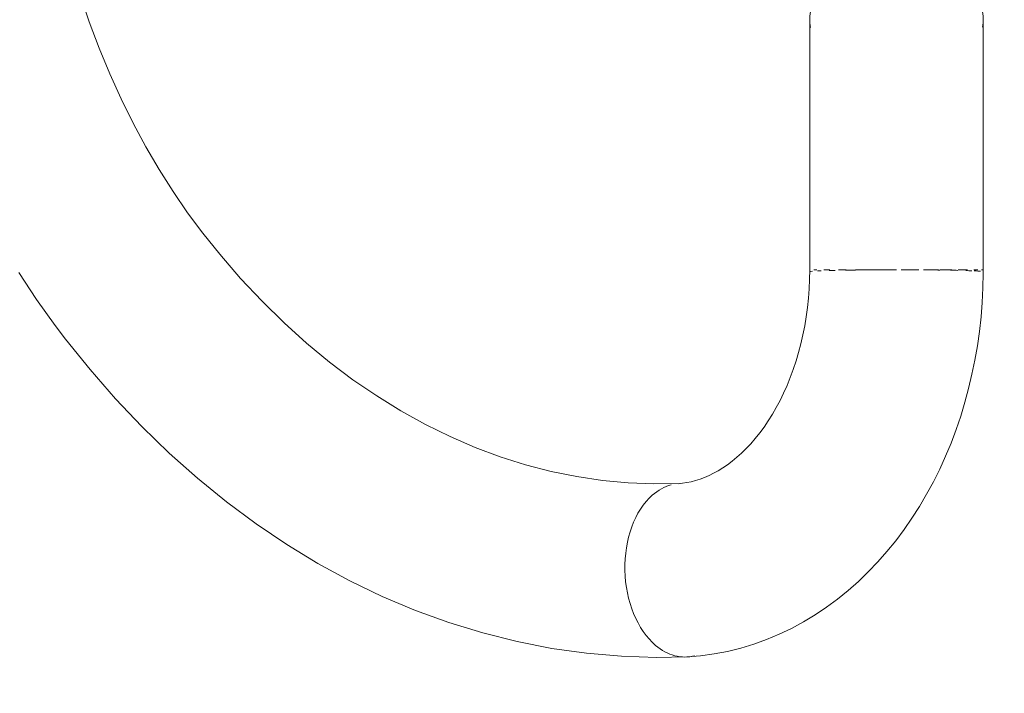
# Model space of a CAD drawing. Header units: metres. Extents: x -10.1 to 50.7, y -18 to 8.5.
# Tile 68 of 109: x 22.1092 to 22.2226, y 0.0456 to 0.1233. Entities that reach past the tile are written whole.
import ezdxf

# ---------------------------------------------------------------- set-up
doc = ezdxf.new("R2010")
doc.units = ezdxf.units.M
doc.layers.add('A-WALL-PATT', color=111, linetype='Continuous', lineweight=35)
doc.layers.add('P-SANR-FIXT', color=6, linetype='Continuous', lineweight=18)

# ---------------------------------------------------------------- blocks, each defined once
blk = doc.blocks.new('ADA Shower Head with adjustable bar 2 - ADA Shower Head with adjustable bar 2-V18-Vista F')
at = {"layer": 'P-SANR-FIXT'}
for p, q in [((13.47591623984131, 0.09441482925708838), (13.47623714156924, 0.09441482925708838)), ((13.47704009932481, 0.09441482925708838), (13.47772896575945, 0.09441482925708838)), ((13.47873549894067, 0.09441482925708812), (13.47962659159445, 0.09441482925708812)), ((13.48071896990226, 0.09441482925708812), (13.48189206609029, 0.09441482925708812)), ((13.48282123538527, 0.09441482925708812), (13.48438943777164, 0.09441482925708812)), ((13.48595016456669, 0.09441482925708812), (13.48712515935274, 0.09441482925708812)), ((13.48851697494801, 0.09441482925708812), (13.49026533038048, 0.09441482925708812)), ((13.49045070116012, 0.09441482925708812), (13.49181412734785, 0.09441482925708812)), ((13.49252586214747, 0.09441482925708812), (13.49361090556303, 0.09441482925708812)), ((13.49433687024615, 0.09441482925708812), (13.49480013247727, 0.09441482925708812)), ((13.4952082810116, 0.09441482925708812), (13.49542680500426, 0.09441482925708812))]:
    blk.add_line(p, q, dxfattribs=at)
at = {"layer": 'P-SANR-FIXT', "flags": 128}
for points in [[(13.38431632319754, 0.09410593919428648), (13.38636286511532, 0.0909961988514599), (13.38850746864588, 0.08798886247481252), (13.38969922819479, 0.08641733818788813)], [(13.40550890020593, 0.09866700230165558), (13.40377027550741, 0.1010025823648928), (13.40209506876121, 0.1034405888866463), (13.40048702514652, 0.1059772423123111), (13.39894974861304, 0.1086084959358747), (13.39748668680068, 0.1113300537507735), (13.39610111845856, 0.1141373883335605), (13.39479614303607, 0.1170257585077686), (13.39357467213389, 0.1199902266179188), (13.39243942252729, 0.1230256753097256), (13.39139291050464, 0.1261268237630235)], [(13.47542680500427, 0.1232632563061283), (13.47542680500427, 0.1219304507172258), (13.47542680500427, 0.1205516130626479), (13.47542680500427, 0.1191289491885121), (13.47542680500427, 0.1176647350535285), (13.47542680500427, 0.1161613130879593), (13.47542680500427, 0.1146210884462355), (13.47542680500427, 0.1130465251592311), (13.47542680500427, 0.1114401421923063), (13.47542680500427, 0.1098045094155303), (13.47542680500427, 0.108142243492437), (13.47542680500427, 0.1064560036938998), (13.47542680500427, 0.1047484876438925), (13.47542680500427, 0.1030224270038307), (13.47542680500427, 0.101280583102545), (13.47542680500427, 0.09952574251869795), (13.47542680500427, 0.09776071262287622), (13.47542680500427, 0.0959883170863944), (13.47542680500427, 0.094211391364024), (13.47542680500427, 0.09419568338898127)], [(13.49542680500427, 0.09419568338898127), (13.49542680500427, 0.09597263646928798), (13.49542680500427, 0.09774508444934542), (13.49542680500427, 0.0995101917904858), (13.49542680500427, 0.1012651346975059), (13.49542680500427, 0.1030071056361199), (13.49542680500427, 0.1047333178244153), (13.49542680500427, 0.1064410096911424), (13.49542680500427, 0.1081274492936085), (13.49542680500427, 0.1097899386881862), (13.49542680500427, 0.1114258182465), (13.49542680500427, 0.1130324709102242), (13.49542680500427, 0.1146073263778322), (13.49542680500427, 0.1161478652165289), (13.49542680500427, 0.1176516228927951), (13.49542680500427, 0.119116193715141), (13.49542680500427, 0.1205392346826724), (13.49542680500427, 0.1219184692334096), (13.49542680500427, 0.1232516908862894), (13.49542680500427, 0.123263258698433)], [(13.4604348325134, 0.0697714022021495), (13.45746829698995, 0.06973404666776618), (13.45450246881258, 0.06985638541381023), (13.45154002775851, 0.07013847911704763), (13.4485837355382, 0.07058045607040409), (13.44563649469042, 0.07118248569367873), (13.44270139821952, 0.07194473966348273), (13.43978176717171, 0.07286734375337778), (13.43688117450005, 0.07395032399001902), (13.43400345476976, 0.07519355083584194), (13.43115270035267, 0.07659668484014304), (13.42833324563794, 0.07815912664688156), (13.42554964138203, 0.07987997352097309), (13.42280662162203, 0.08175798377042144), (13.42010906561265, 0.08379154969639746), (13.41746195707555, 0.08597867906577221), (13.41487034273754, 0.08831698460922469), (13.41233929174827, 0.09080368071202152), (13.40987385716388, 0.09343558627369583), (13.40747904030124, 0.09620913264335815), (13.40550890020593, 0.09866700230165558)], [(13.47542680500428, 0.09441482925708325), (13.47541061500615, 0.09332563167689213), (13.47536209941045, 0.09223881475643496), (13.47528142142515, 0.09115675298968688), (13.47516885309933, 0.09008180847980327), (13.47502477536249, 0.08901632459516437), (13.47484967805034, 0.08796261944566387), (13.47464415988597, 0.08692297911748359), (13.47440892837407, 0.08589965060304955), (13.47414479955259, 0.08489483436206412), (13.47385269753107, 0.08391067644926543), (13.47353365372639, 0.0829492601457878), (13.47318880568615, 0.08201259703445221), (13.47281939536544, 0.08110261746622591), (13.47242676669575, 0.08022116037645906), (13.47201236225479, 0.07936996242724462), (13.47157771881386, 0.07855064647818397), (13.47112446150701, 0.07776470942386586), (13.47065429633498, 0.07701350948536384), (13.47016900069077, 0.0762982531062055), (13.46967041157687, 0.0756199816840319), (13.46916041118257, 0.07497955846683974), (13.46864090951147, 0.07437765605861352), (13.46811382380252, 0.07381474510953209), (13.4675810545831, 0.07329108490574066), (13.46704445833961, 0.07280671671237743), (13.46650581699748, 0.07236146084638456), (13.46596680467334, 0.07195491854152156), (13.46542895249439, 0.07158647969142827), (13.46489361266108, 0.07125533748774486), (13.46436192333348, 0.07096051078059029), (13.46383477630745, 0.07070087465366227), (13.46331278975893, 0.07047519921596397), (13.4627962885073, 0.07028219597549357), (13.46228529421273, 0.0701205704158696), (13.46177952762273, 0.06998907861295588), (13.46127842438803, 0.06988658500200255), (13.46078116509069, 0.06981211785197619), (13.46029968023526, 0.06976581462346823)], [(13.46129919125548, 0.04978957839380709), (13.46286241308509, 0.04991970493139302), (13.46441634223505, 0.05013326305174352), (13.46595662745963, 0.05042909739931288), (13.46747913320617, 0.05080565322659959), (13.46897999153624, 0.05126102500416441), (13.47045564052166, 0.05179301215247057), (13.47190284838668, 0.05239917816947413), (13.47331872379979, 0.0530769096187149), (13.47470071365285, 0.05382347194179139), (13.47604659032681, 0.05463605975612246), (13.4773544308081, 0.05551184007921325), (13.47862259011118, 0.05644798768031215), (13.47984967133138, 0.05744171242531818), (13.48103449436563, 0.05849027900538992), (13.48217606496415, 0.05959101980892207), (13.48327354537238, 0.06074134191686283), (13.48432622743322, 0.06193872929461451), (13.48533350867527, 0.06318074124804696), (13.48629487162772, 0.06446500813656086), (13.48720986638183, 0.06578922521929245), (13.48807809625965, 0.06715114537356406), (13.48889920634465, 0.06854857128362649), (13.48967287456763, 0.06997934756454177), (13.49039880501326, 0.07144135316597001), (13.49107672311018, 0.07293249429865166), (13.49170637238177, 0.07445069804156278), (13.49228751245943, 0.07599390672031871), (13.49281991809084, 0.07756007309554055), (13.49330337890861, 0.07914715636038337), (13.493737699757, 0.08075311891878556), (13.4941227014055, 0.08237592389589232), (13.49445822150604, 0.0840135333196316), (13.49474411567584, 0.08566390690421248), (13.49498025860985, 0.08732500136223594), (13.49516654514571, 0.08899477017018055), (13.49530289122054, 0.0906711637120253), (13.49538923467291, 0.09235212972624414), (13.49542553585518, 0.09403561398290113), (13.49542680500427, 0.09441482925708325)], [(13.38969922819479, 0.08641733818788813), (13.39252289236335, 0.08291630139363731), (13.39545758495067, 0.07955943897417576), (13.39849969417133, 0.07635263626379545), (13.40164540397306, 0.07330168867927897), (13.40489067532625, 0.07041229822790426), (13.40823122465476, 0.06769006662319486), (13.41166249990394, 0.06514048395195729), (13.41517965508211, 0.0627689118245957), (13.41877752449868, 0.06058056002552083), (13.42245059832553, 0.05858045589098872), (13.42619300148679, 0.05677340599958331), (13.42999847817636, 0.05516395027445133), (13.43386038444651, 0.05375630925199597), (13.4377716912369, 0.05255432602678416), (13.44172499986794, 0.05156140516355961), (13.4457125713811, 0.05078045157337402), (13.4497263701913, 0.05021381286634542), (13.45375812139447, 0.0498632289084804), (13.45779937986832, 0.04972979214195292), (13.46122452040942, 0.04978699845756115)]]:
    blk.add_lwpolyline(points, dxfattribs=at)
at = {"layer": 'P-SANR-FIXT'}
for centre, major_axis, ratio, start_param, end_param in [((13.48542680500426, 0.09419568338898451), (0.01000000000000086, 0), 0.02336727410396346, 2.879793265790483, 3.141592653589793), ((13.48542680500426, 0.09419568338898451), (0.009999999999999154, 0), 0.02336727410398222, 2.617993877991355, 2.717308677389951), ((13.48542680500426, 0.09419568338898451), (0.01000000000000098, 0), 0.0233672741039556, 2.356194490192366, 2.456608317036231), ((13.48542680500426, 0.09419568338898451), (0.009999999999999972, 0), 0.02336727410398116, 2.061347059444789, 2.19679300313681), ((13.48542680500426, 0.09419568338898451), (0.01000000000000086, 0), 0.02336727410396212, 1.832595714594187, 1.933176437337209), ((13.48542680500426, 0.09419568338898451), (0.009999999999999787, 0), 0.02336727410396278, 1.570796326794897, 1.736914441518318), ((13.48542680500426, 0.09419568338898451), (0.0100000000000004, 0), 0.0233672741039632, 1.308996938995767, 1.397707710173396), ((13.48542680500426, 0.09419568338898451), (0.01000000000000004, 0), 0.02336727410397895, 1.047197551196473, 1.149328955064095), ((13.48542680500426, 0.09419568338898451), (0.01000000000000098, 0), 0.02336727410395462, 0.7853981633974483, 0.8975415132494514), ((13.48542680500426, 0.09419568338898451), (0.009999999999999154, 0), 0.02336727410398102, 0.5235987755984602, 0.6445758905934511), ((13.48542680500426, 0.09419568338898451), (0.009999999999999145, 0), 0.02336727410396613, 0.261799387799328, 0.4631433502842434), ((13.4608296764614, 0.05977920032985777), (-0.0003948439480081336, 0.009992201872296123), 0.6688422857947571, 0.148109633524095, 0.4971022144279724), ((13.4608296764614, 0.05977920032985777), (-0.0003948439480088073, 0.009992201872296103), 0.6688422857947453, 0.4971754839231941, 1.544373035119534), ((13.4608296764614, 0.05977920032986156), (-0.0003948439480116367, 0.009992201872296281), 0.6688422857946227, 1.544373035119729, 2.591570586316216), ((13.4608296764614, 0.05977920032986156), (-0.0003948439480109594, 0.009992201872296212), 0.6688422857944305, 2.59160896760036, 2.940636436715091), ((13.4608296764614, 0.05977920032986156), (-0.0003948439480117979, 0.009992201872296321), 0.6688422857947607, 2.940650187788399, 3.289702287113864)]:
    blk.add_ellipse(centre, major_axis=major_axis, ratio=ratio, start_param=start_param, end_param=end_param, dxfattribs=at)
for points, knots in [([(13.47551752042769, 0.1223420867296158), (13.47537945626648, 0.1230428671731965), (13.47542356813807, 0.1245674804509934), (13.47658694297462, 0.1267623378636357), (13.47887003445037, 0.1286305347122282), (13.48193680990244, 0.1298450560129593), (13.48426339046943, 0.1301272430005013), (13.48542680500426, 0.1301271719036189)], [0.4571773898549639, 0.4571773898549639, 0.4571773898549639, 0.4571773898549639, 0.5555555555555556, 0.6666666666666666, 0.7777777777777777, 0.8888888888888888, 1, 1, 1, 1]), ([(13.48542680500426, 0.1301271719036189), (13.48658997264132, 0.1301272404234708), (13.4889165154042, 0.1298458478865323), (13.49198940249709, 0.1286266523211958), (13.49426499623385, 0.1267647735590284), (13.4954246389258, 0.1245743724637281), (13.49547387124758, 0.1230706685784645), (13.49534459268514, 0.1223848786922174)], [0, 0, 0, 0, 0.1111111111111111, 0.2222222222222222, 0.3333333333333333, 0.4444444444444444, 0.5408172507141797, 0.5408172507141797, 0.5408172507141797, 0.5408172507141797])]:
    blk.add_open_spline(points, degree=3, knots=knots, dxfattribs=at)

msp = doc.modelspace()

# ---------------------------------------------------------------- hatches: boundary and pattern name
at = {"layer": 'A-WALL-PATT', "lineweight": 18}
h = msp.add_hatch(dxfattribs=at)
h.set_pattern_fill('FP_16', color=256, style=0, pattern_type=2)
h.set_pattern_definition([(0, (16.865, -0.3), (0, 0.3), []), (90, (16.865, -0.3), (-0.6, 3.673940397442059e-17), [])])
h.paths.add_polyline_path([(23.9987387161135, 0), (24.32320312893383, 0), (24.32320312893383, 1.8), (23.36320312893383, 1.8), (23.36335982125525, 0.7046820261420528), (23.40478809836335, 0.7010575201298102), (23.40728873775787, 0.707942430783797), (23.41750516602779, 0.7079224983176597), (23.42051702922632, 0.6996814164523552), (23.46776617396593, 0.6955299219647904), (23.47422191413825, 0.6918026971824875), (23.47678930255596, 0.6844733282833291), (23.47685468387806, 0.6594932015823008), (23.47683988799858, 0.4307508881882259), (23.47678577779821, 0.415683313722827), (23.47422191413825, 0.4086391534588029), (23.46772998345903, 0.4048910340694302), (23.46483881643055, 0.4043709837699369), (23.46473628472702, 0.389999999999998), (23.4474576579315, 0.389999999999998), (23.44745515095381, 0.3163820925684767), (23.38473720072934, 0.3163820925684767), (23.38473705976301, 0.389999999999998), (23.36737796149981, 0.389999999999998), (23.36737796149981, 0.3961113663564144), (23.36320312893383, 0.3956382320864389), (23.36320312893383, 0.1999999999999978), (23.34320312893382, 0.2002216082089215), (23.34320312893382, 1.8), (22.37945312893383, 1.8), (22.37960982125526, 0.7146820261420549), (22.42103809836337, 0.7110575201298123), (22.42353873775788, 0.7179424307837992), (22.4337551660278, 0.7179224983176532), (22.43676702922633, 0.7096814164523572), (22.48401617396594, 0.7055299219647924), (22.49057458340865, 0.7015379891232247), (22.49303577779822, 0.6947585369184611), (22.49310468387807, 0.669493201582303), (22.49308988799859, 0.440750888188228), (22.49303577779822, 0.425683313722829), (22.49047191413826, 0.418639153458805), (22.48397998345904, 0.4148910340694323), (22.48108881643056, 0.4143709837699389), (22.48098628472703, 0.4), (22.46370765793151, 0.4), (22.46370515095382, 0.3263820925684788), (22.40098720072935, 0.3263820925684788), (22.40098630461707, 0.4), (22.38362796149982, 0.4), (22.38362796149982, 0.4061113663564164), (22.37945312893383, 0.4056382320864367), (22.37945312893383, 0), (22.71530046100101, 0), (22.7368887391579, 0.197892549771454), (22.72331170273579, 0.2063749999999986), (22.70673923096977, 0.219358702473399), (22.69047279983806, 0.2356251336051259), (22.67628567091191, 0.2537336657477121), (22.6634586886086, 0.2754778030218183), (22.65445295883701, 0.2959719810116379), (22.64790550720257, 0.3174199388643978), (22.6439207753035, 0.3395214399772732), (22.64256409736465, 0.3619499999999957), (23.02356409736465, 0.3619499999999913), (23.02217513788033, 0.3389877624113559), (23.01777990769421, 0.3155625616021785), (23.01118469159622, 0.2943977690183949), (23.00174347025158, 0.2734202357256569), (22.98984252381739, 0.2537336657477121), (22.97565539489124, 0.2356251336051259), (22.95938896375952, 0.219358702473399), (22.94128043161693, 0.2051715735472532), (22.9292394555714, 0.1978925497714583), (22.95082770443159, 2.685530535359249e-07), (23.69321082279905, 2.685530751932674e-07), (23.71479907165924, 0.1978925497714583), (23.70122203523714, 0.2063749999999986), (23.68464956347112, 0.219358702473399), (23.6683831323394, 0.2356251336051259), (23.65419600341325, 0.2537336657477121), (23.64136902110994, 0.2754778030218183), (23.63236329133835, 0.2959719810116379), (23.62581583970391, 0.3174199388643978), (23.62183110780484, 0.3395214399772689), (23.62047442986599, 0.3619499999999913), (24.00147442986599, 0.3619499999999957), (24.00008547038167, 0.3389877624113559), (23.99569024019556, 0.3155625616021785), (23.98891587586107, 0.2939997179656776), (23.97965380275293, 0.2734202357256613), (23.96775285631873, 0.2537336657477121), (23.95356572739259, 0.2356251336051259), (23.93729929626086, 0.219358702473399), (23.91722852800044, 0.2039853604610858), (23.90714978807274, 0.1978925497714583), (23.92873806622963, 0)], flags=0)
h.paths.add_polyline_path([(25.13988134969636, 0), (25.3081531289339, 0), (25.3081531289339, 1.8), (24.34320312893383, 1.8), (24.34335982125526, 0.7046820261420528), (24.38478809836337, 0.7010575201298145), (24.38728873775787, 0.707942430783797), (24.3975051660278, 0.7079224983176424), (24.40051702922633, 0.6996814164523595), (24.44776617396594, 0.6955299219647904), (24.45422191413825, 0.6918026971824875), (24.45678930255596, 0.6844733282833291), (24.45685667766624, 0.6578046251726), (24.45683988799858, 0.4307508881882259), (24.45678577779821, 0.415683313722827), (24.45422191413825, 0.4086391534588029), (24.44704475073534, 0.4048310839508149), (24.44483881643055, 0.4043709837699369), (24.44473628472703, 0.389999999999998), (24.42745765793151, 0.389999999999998), (24.42745515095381, 0.3163820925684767), (24.36473720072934, 0.3163820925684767), (24.36473705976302, 0.389999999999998), (24.34737796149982, 0.389999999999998), (24.34737796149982, 0.3961113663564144), (24.34320312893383, 0.3956382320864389), (24.34320312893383, 0), (24.67321082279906, 2.685530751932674e-07), (24.69479907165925, 0.1978925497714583), (24.68275809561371, 0.2051715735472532), (24.66464956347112, 0.219358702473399), (24.6483831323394, 0.2356251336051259), (24.63419600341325, 0.2537336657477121), (24.62136902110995, 0.2754778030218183), (24.61236329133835, 0.2959719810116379), (24.60581583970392, 0.3174199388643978), (24.60183110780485, 0.3395214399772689), (24.600474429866, 0.3619499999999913), (24.98147442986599, 0.3619499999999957), (24.98008547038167, 0.3389877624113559), (24.97569024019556, 0.3155625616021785), (24.96891587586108, 0.293999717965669), (24.95965380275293, 0.2734202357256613), (24.94775285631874, 0.2537336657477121), (24.93356572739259, 0.2356251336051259), (24.91729929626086, 0.219358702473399), (24.89919076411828, 0.2051715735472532), (24.88714978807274, 0.1978925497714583), (24.90873806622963, 0), (24.97686097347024, 0)], flags=0)
h.paths.add_polyline_path([(21.9536140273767, 0.0317506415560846), (21.95361409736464, 0.03174999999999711), (21.9526391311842, 0.04712128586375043)], flags=0)
h.paths.add_polyline_path([(21.38937045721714, 0), (21.721550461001, 0), (21.74313873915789, 0.1978925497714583), (21.72956170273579, 0.2063749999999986), (21.71298923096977, 0.219358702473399), (21.69672279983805, 0.2356251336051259), (21.6825356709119, 0.2537336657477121), (21.66970868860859, 0.2754778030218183), (21.660702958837, 0.2959719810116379), (21.65394182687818, 0.3185859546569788), (21.65017077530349, 0.3395214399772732), (21.64881409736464, 0.3619499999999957), (22.02981409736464, 0.3619499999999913), (22.02842513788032, 0.3389877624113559), (22.02402990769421, 0.3155625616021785), (22.01743469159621, 0.2943977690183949), (22.00799347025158, 0.2734202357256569), (21.9955476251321, 0.2530381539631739), (21.98190539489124, 0.2356251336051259), (21.96563896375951, 0.219358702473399), (21.94753043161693, 0.2051715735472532), (21.93548945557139, 0.1978925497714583), (21.95707770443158, 2.685530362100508e-07), (22.35945312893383, 0), (22.35945312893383, 1.8), (21.38937045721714, 1.8), (21.38937045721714, 0.05999217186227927)], flags=0)
h.paths.add_polyline_path([(26.27937045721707, 0), (26.27937045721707, 1.8), (25.3281531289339, 1.8), (25.32829078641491, 0.7046836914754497), (25.36973809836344, 0.7010575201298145), (25.37223873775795, 0.707942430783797), (25.38245516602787, 0.7079224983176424), (25.3854670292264, 0.6996814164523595), (25.43271617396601, 0.6955299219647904), (25.43917191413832, 0.6918026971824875), (25.44173930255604, 0.6844733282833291), (25.44180667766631, 0.6578046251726), (25.44178988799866, 0.4307508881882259), (25.44173577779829, 0.415683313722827), (25.43917191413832, 0.4086391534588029), (25.43267998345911, 0.4048910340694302), (25.42978881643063, 0.4043709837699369), (25.4296862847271, 0.389999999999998), (25.41240765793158, 0.389999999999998), (25.41240515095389, 0.3163820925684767), (25.34968720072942, 0.3163820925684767), (25.34968705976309, 0.389999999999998), (25.33232796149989, 0.389999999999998), (25.33232796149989, 0.3961113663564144), (25.3281531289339, 0.3956382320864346), (25.3281531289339, 0), (25.65816082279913, 2.685530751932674e-07), (25.67974907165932, 0.1978925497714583), (25.66770809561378, 0.2051715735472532), (25.64876264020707, 0.2201956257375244), (25.63333313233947, 0.2356251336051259), (25.61914600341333, 0.2537336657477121), (25.60631902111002, 0.2754778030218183), (25.59731329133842, 0.2959719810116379), (25.59055215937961, 0.3185859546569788), (25.58678110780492, 0.3395214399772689), (25.58542442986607, 0.3619499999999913), (25.96642442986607, 0.3619499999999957), (25.96503547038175, 0.3389877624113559), (25.96064024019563, 0.3155625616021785), (25.95386587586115, 0.2939997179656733), (25.944603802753, 0.2734202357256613), (25.93270285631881, 0.2537336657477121), (25.91851572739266, 0.2356251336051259), (25.90224929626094, 0.219358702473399), (25.88414076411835, 0.2051715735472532), (25.87209978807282, 0.1978925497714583), (25.8936880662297, 0), (26.27841966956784, 0)], flags=0)
h.paths.add_polyline_path([(23.19073862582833, 0.04993407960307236), (23.18620536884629, 0.05011800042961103), (23.17434163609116, 0.05112322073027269), (23.16417034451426, 0.05327328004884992), (23.14637230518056, 0.06146131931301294), (23.1417157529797, 0.0643843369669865), (23.13110384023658, 0.07251268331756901), (23.11760554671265, 0.08743894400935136), (23.11026719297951, 0.09894788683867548), (23.10353105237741, 0.1127949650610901), (23.10018815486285, 0.1228207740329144), (23.09692148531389, 0.1377650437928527), (23.09521283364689, 0.1525704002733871), (23.09537891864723, 0.1600421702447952), (23.09663548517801, 0.1824172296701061), (23.09979665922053, 0.1964848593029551), (23.104342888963, 0.2094049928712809), (23.11201644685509, 0.2243277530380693), (23.11944607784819, 0.2350408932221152), (23.13180782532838, 0.2474698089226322), (23.14241223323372, 0.2629468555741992), (23.14487854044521, 0.2679446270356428), (23.14808419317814, 0.2749214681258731), (23.15233196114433, 0.2866363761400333), (23.15617547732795, 0.3015095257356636), (23.15847610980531, 0.3142065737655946), (23.15938513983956, 0.3324965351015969), (23.15938513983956, 0.5074965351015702), (23.15719833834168, 0.5074965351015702), (23.15728862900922, 0.5538922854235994), (23.15719833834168, 0.5571258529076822), (23.15719833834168, 0.6224762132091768), (23.14963934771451, 0.6230690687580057), (23.14131720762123, 0.6242782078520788), (23.13493140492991, 0.6258539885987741), (23.13073990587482, 0.6279439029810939), (23.12954792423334, 0.6296582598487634), (23.12958168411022, 0.642389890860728), (23.13007760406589, 0.645197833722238), (23.13407050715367, 0.6508326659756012), (23.14881996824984, 0.6687132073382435), (23.15350101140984, 0.6708855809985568), (23.15706343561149, 0.6716104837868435), (23.16325928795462, 0.6723649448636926), (23.17362613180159, 0.6724567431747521), (23.18015091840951, 0.6719458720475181), (23.18449086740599, 0.6712288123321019), (23.18801595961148, 0.6701305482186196), (23.19129311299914, 0.668099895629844), (23.1968783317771, 0.6613138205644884), (23.20901542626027, 0.6461615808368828), (23.2098867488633, 0.642386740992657), (23.21009708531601, 0.6409411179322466), (23.20991361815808, 0.6296582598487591), (23.20854442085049, 0.6276890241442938), (23.2045301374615, 0.6258539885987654), (23.19814433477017, 0.6242782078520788), (23.18982219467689, 0.6230690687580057), (23.18219833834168, 0.6223089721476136), (23.18194227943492, 0.5479560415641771), (23.18187719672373, 0.5417229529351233), (23.18219833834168, 0.5074965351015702), (23.17935773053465, 0.5074965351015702), (23.1791490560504, 0.3292026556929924), (23.17789948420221, 0.3109486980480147), (23.17487047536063, 0.2933892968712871), (23.1705098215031, 0.2779435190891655), (23.16284732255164, 0.2604335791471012), (23.15645957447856, 0.2484662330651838), (23.14824193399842, 0.2362366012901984), (23.13287332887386, 0.2197593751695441), (23.12677849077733, 0.2100133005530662), (23.12222694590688, 0.2004214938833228), (23.11647823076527, 0.1809745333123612), (23.11489625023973, 0.1664500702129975), (23.11489625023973, 0.1528983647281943), (23.11796406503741, 0.1331459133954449), (23.12163945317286, 0.121199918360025), (23.12698119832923, 0.1092277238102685), (23.13496998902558, 0.09764539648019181), (23.14341797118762, 0.08825729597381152), (23.15589646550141, 0.07851515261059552), (23.1711499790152, 0.0718413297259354), (23.18921261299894, 0.06994222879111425), (23.19390883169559, 0.07137676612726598), (23.19812404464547, 0.07551516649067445), (23.20149911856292, 0.08109427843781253), (23.20283021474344, 0.08386294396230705), (23.20396135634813, 0.09426315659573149), (23.20401438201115, 0.1129854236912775), (23.20409198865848, 0.1266933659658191), (23.20396012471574, 0.1460356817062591), (23.19632656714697, 0.149925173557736), (23.1896896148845, 0.1565621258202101), (23.18542842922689, 0.1649251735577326), (23.18396012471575, 0.1741956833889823), (23.18542842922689, 0.183466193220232), (23.1896896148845, 0.1918292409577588), (23.19632656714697, 0.1984661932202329), (23.2046896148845, 0.2027273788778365), (23.21396012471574, 0.2041956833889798), (23.22323063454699, 0.2027273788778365), (23.23159368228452, 0.1984661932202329), (23.23823063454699, 0.1918292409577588), (23.2424918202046, 0.183466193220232), (23.24396012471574, 0.1741956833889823), (23.2424918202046, 0.1649251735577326), (23.23823063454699, 0.1565621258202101), (23.23159368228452, 0.149925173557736), (23.22391066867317, 0.1460104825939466), (23.22394642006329, 0.09797309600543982), (23.22374160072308, 0.09238955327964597), (23.22266927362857, 0.08340616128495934), (23.22045477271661, 0.07568553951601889), (23.21519210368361, 0.06510243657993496), (23.209987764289, 0.05895107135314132), (23.20401438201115, 0.05456887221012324), (23.19804164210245, 0.05175435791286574), (23.19074037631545, 0.04993451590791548)], flags=0)
h.paths.add_polyline_path([(24.1544886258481, 0.04993407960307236), (24.14995536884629, 0.05011800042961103), (24.13809163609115, 0.05112322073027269), (24.12792034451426, 0.05327328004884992), (24.11012230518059, 0.06146131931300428), (24.1054657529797, 0.0643843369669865), (24.09485384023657, 0.07251268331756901), (24.08135554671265, 0.08743894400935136), (24.07401719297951, 0.09894788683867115), (24.06728105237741, 0.1127949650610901), (24.06345884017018, 0.1249774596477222), (24.06052518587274, 0.1390327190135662), (24.05896283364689, 0.1525704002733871), (24.05912891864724, 0.1600421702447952), (24.060385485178, 0.1824172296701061), (24.06354665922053, 0.1964848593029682), (24.068092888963, 0.2094049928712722), (24.07576644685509, 0.2243277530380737), (24.08319607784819, 0.2350408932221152), (24.09555782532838, 0.2474698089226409), (24.10616223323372, 0.2629468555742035), (24.10862854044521, 0.2679446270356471), (24.11249275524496, 0.2766164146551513), (24.11608196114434, 0.2866363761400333), (24.11992547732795, 0.3015095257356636), (24.1222261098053, 0.3142065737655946), (24.12313513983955, 0.3324965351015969), (24.12313513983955, 0.5074965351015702), (24.12094833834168, 0.5074965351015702), (24.12103862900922, 0.5538922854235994), (24.12094833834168, 0.5571258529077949), (24.12094833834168, 0.6224762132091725), (24.11137969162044, 0.6233610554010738), (24.10506720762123, 0.6242782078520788), (24.09868140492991, 0.6258539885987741), (24.09448990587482, 0.6279439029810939), (24.09329792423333, 0.6296582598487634), (24.09333168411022, 0.6423898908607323), (24.09382760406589, 0.645197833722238), (24.09782050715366, 0.6508326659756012), (24.11256996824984, 0.6687132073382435), (24.11725101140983, 0.6708855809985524), (24.12100399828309, 0.6716389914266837), (24.12629969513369, 0.6723387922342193), (24.1373761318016, 0.6724567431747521), (24.14390091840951, 0.6719458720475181), (24.14824086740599, 0.6712288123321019), (24.15176595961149, 0.6701305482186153), (24.15504311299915, 0.668099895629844), (24.1606283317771, 0.6613138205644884), (24.17276542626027, 0.6461615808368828), (24.17363674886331, 0.642386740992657), (24.17384708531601, 0.6409411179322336), (24.17366361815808, 0.6296582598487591), (24.17229442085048, 0.6276890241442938), (24.1682801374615, 0.6258539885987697), (24.16175909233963, 0.6242585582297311), (24.15357219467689, 0.6230690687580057), (24.14594833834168, 0.6223089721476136), (24.14569227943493, 0.5479560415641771), (24.14562719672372, 0.5417229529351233), (24.14594833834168, 0.5074965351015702), (24.14310773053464, 0.5074965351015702), (24.1428990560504, 0.3292026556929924), (24.14164948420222, 0.3109486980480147), (24.13862047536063, 0.2933892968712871), (24.13425982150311, 0.2779435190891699), (24.12659732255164, 0.2604335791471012), (24.12020957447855, 0.2484662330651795), (24.11199193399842, 0.2362366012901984), (24.09662332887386, 0.2197593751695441), (24.09052849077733, 0.2100133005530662), (24.08597694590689, 0.2004214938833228), (24.08022823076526, 0.1809745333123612), (24.07864625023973, 0.1664500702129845), (24.07864625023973, 0.1528983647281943), (24.0817140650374, 0.1331459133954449), (24.08538945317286, 0.1211999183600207), (24.09073119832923, 0.1092277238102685), (24.09871998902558, 0.09764539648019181), (24.10716797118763, 0.08825729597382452), (24.11964646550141, 0.07851515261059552), (24.1348999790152, 0.0718413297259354), (24.15296261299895, 0.06994222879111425), (24.1576588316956, 0.07137676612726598), (24.16187404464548, 0.07551516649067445), (24.16524911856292, 0.08109427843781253), (24.16658021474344, 0.08386294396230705), (24.16771135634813, 0.09426315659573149), (24.16778120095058, 0.1115949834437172), (24.16784198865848, 0.1266933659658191), (24.16771012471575, 0.1460356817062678), (24.16007656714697, 0.149925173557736), (24.1534396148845, 0.1565621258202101), (24.14917842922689, 0.1649251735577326), (24.14771012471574, 0.1741956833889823), (24.14917842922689, 0.183466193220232), (24.1534396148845, 0.1918292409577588), (24.16007656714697, 0.1984661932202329), (24.1684396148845, 0.2027273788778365), (24.17771012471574, 0.2041956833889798), (24.18698063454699, 0.2027273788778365), (24.19534368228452, 0.1984661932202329), (24.20198063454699, 0.1918292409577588), (24.2062418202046, 0.1834661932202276), (24.20771012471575, 0.1741956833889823), (24.2062418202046, 0.1649251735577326), (24.20198063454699, 0.1565621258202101), (24.19534368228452, 0.149925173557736), (24.18766066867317, 0.1460104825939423), (24.18769642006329, 0.09797309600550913), (24.18749160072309, 0.09238955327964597), (24.18641927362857, 0.08340616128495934), (24.18420477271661, 0.07568553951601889), (24.17879336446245, 0.06492663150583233), (24.17373776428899, 0.05895107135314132), (24.16786313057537, 0.05461540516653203), (24.16175909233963, 0.05174624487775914), (24.15449037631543, 0.04993451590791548)], flags=0)
h.paths.add_polyline_path([(26.1180036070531, 0.04993407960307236), (26.11490536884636, 0.0501180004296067), (26.10304163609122, 0.05112322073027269), (26.09287034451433, 0.05327328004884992), (26.07507230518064, 0.06146131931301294), (26.07041575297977, 0.0643843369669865), (26.05980384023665, 0.07251268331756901), (26.04630554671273, 0.08743894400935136), (26.03896719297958, 0.09894788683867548), (26.03223105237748, 0.1127949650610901), (26.02840884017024, 0.1249774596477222), (26.02547518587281, 0.1390327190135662), (26.02391283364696, 0.1525704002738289), (26.02407891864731, 0.1600421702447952), (26.02533548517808, 0.1824172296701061), (26.0284966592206, 0.1964848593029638), (26.03304288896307, 0.2094049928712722), (26.04071644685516, 0.2243277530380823), (26.04814607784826, 0.2350408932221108), (26.06050782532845, 0.2474698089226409), (26.07111223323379, 0.2629468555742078), (26.07357854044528, 0.2679446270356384), (26.07744275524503, 0.2766164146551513), (26.0810319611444, 0.2866363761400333), (26.08487547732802, 0.3015095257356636), (26.08717610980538, 0.3142065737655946), (26.08808513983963, 0.3324965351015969), (26.08808513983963, 0.5074965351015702), (26.08589833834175, 0.5074965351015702), (26.08598862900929, 0.5538922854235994), (26.08589833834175, 0.5571258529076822), (26.08589833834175, 0.6224762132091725), (26.07632969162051, 0.6233610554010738), (26.07001720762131, 0.6242782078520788), (26.06363140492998, 0.6258539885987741), (26.05943990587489, 0.6279439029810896), (26.05824792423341, 0.6296582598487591), (26.05828168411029, 0.6423898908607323), (26.05877760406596, 0.645197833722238), (26.06277050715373, 0.6508326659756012), (26.07751996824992, 0.6687132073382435), (26.08220101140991, 0.6708855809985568), (26.08576343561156, 0.6716104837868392), (26.09159903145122, 0.6723516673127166), (26.10232613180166, 0.6724567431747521), (26.10885091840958, 0.6719458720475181), (26.11319086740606, 0.6712288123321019), (26.11671595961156, 0.6701305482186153), (26.11999311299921, 0.668099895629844), (26.12557833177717, 0.6613138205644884), (26.13771542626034, 0.6461615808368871), (26.13858674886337, 0.6423867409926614), (26.13879708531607, 0.6409411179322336), (26.13861361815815, 0.6296582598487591), (26.13724442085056, 0.6276890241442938), (26.13323013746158, 0.6258539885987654), (26.12684433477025, 0.6242782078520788), (26.1180036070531, 0.6230283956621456), (26.11089833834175, 0.6223089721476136), (26.11064227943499, 0.5479560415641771), (26.1105771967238, 0.5417229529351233), (26.11089833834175, 0.5074965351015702), (26.10805773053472, 0.5074965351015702), (26.10784905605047, 0.3292026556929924), (26.10659948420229, 0.3109486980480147), (26.1035704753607, 0.2933892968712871), (26.09920982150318, 0.2779435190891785), (26.09154732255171, 0.2604335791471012), (26.08515957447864, 0.2484662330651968), (26.07694193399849, 0.2362366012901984), (26.06157332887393, 0.2197593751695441), (26.0554784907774, 0.2100133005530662), (26.05092694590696, 0.2004214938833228), (26.04517823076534, 0.1809745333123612), (26.0435962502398, 0.1664500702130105), (26.0435962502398, 0.1528983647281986), (26.04666406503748, 0.1331459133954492), (26.05033945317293, 0.121199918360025), (26.0556811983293, 0.1092277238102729), (26.06366998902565, 0.09764539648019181), (26.0721179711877, 0.08825729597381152), (26.08459646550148, 0.07851515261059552), (26.09984997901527, 0.0718413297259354), (26.1180036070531, 0.06996578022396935), (26.12260883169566, 0.07137676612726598), (26.12682404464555, 0.07551516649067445), (26.13019911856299, 0.08109427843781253), (26.13153021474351, 0.08386294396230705), (26.1326613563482, 0.09426315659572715), (26.13273120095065, 0.1115949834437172), (26.13279198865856, 0.1266933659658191), (26.13266012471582, 0.1460356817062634), (26.12502656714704, 0.149925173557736), (26.1180036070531, 0.1573197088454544), (26.11412842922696, 0.1649251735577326), (26.11266012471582, 0.1741956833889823), (26.11412842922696, 0.183466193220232), (26.11838961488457, 0.1918292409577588), (26.12502656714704, 0.1984661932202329), (26.13338961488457, 0.2027273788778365), (26.14266012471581, 0.2041956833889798), (26.15193063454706, 0.2027273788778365), (26.16029368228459, 0.1984661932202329), (26.16693063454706, 0.1918292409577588), (26.17119182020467, 0.183466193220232), (26.17266012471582, 0.1741956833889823), (26.17119182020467, 0.1649251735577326), (26.16693063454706, 0.1565621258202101), (26.16029368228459, 0.149925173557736), (26.15261066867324, 0.1460104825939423), (26.15264642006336, 0.09797309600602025), (26.15244160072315, 0.0923895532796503), (26.15136927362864, 0.08340616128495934), (26.14915477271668, 0.07568553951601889), (26.14374336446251, 0.06492663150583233), (26.13868776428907, 0.05895107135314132), (26.13281313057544, 0.05461540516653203), (26.12674164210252, 0.05175435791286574), (26.12035066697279, 0.04993451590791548)], flags=0)
h.paths.add_polyline_path([(22.18513703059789, 0.04993407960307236), (22.18245536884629, 0.0501180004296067), (22.17059163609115, 0.05112322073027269), (22.16042034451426, 0.05327328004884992), (22.14262230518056, 0.06146131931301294), (22.1379657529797, 0.0643843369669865), (22.12735384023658, 0.07251268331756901), (22.11385554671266, 0.08743894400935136), (22.10651719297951, 0.09894788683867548), (22.09978105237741, 0.1127949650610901), (22.09595884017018, 0.1249774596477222), (22.09302518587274, 0.1390327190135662), (22.09146283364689, 0.1525704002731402), (22.09162891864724, 0.1600421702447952), (22.09288548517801, 0.1824172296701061), (22.09604665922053, 0.1964848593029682), (22.100592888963, 0.2094049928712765), (22.1082664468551, 0.2243277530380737), (22.11569607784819, 0.2350408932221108), (22.12805782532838, 0.2474698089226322), (22.13866223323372, 0.2629468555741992), (22.14112854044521, 0.2679446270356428), (22.14433419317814, 0.2749214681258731), (22.14858196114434, 0.2866363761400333), (22.15242547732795, 0.3015095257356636), (22.15472610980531, 0.3142065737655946), (22.15563513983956, 0.3324965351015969), (22.15563513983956, 0.5074965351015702), (22.15344833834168, 0.5074965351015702), (22.15353862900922, 0.5538922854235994), (22.15344833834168, 0.5571258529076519), (22.15344833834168, 0.6224762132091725), (22.14387969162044, 0.6233610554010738), (22.13756720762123, 0.6242782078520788), (22.13118140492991, 0.6258539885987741), (22.12698990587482, 0.6279439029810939), (22.12579792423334, 0.6296582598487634), (22.12583168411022, 0.6423898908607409), (22.12632760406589, 0.645197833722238), (22.13032050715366, 0.6508326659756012), (22.14506996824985, 0.6687132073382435), (22.14975101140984, 0.6708855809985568), (22.15331343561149, 0.6716104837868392), (22.15914903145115, 0.6723516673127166), (22.16987613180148, 0.6724567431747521), (22.17640091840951, 0.6719458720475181), (22.180740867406, 0.6712288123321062), (22.18426595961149, 0.6701305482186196), (22.18754311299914, 0.668099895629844), (22.19312833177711, 0.6613138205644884), (22.20526542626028, 0.6461615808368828), (22.20616361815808, 0.6422020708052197), (22.20634708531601, 0.6409411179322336), (22.20616361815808, 0.6296582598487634), (22.20479442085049, 0.6276890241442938), (22.20078013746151, 0.6258539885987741), (22.19439433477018, 0.6242782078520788), (22.18513703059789, 0.622995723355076), (22.17844833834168, 0.6223089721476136), (22.17825796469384, 0.550308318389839), (22.17812719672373, 0.5417229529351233), (22.17844833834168, 0.5074965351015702), (22.17560773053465, 0.5074965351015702), (22.1753990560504, 0.3292026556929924), (22.17414948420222, 0.3109486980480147), (22.17112047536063, 0.2933892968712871), (22.1667598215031, 0.2779435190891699), (22.15909732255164, 0.2604335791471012), (22.15270957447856, 0.2484662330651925), (22.14449193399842, 0.2362366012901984), (22.12912332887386, 0.2197593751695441), (22.12302849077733, 0.2100133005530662), (22.11847694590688, 0.2004214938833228), (22.11272823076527, 0.1809745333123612), (22.11114625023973, 0.1664500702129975), (22.11114625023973, 0.15289836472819), (22.11421406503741, 0.1331459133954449), (22.11788945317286, 0.121199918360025), (22.12323119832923, 0.1092277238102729), (22.13121998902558, 0.09764539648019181), (22.13966797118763, 0.08825729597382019), (22.15214646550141, 0.07851515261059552), (22.16739997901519, 0.0718413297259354), (22.18546261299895, 0.06994222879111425), (22.1901588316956, 0.07137676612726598), (22.19437404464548, 0.07551516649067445), (22.19774911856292, 0.08109427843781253), (22.19908021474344, 0.08386294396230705), (22.20021135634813, 0.09426315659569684), (22.20028120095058, 0.1115949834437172), (22.20034198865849, 0.1266933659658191), (22.20021012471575, 0.1460356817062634), (22.19257656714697, 0.149925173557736), (22.1859396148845, 0.1565621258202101), (22.18167842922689, 0.1649251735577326), (22.18021012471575, 0.1741956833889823), (22.18167842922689, 0.183466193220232), (22.1859396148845, 0.1918292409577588), (22.19257656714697, 0.1984661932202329), (22.20093961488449, 0.2027273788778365), (22.21021012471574, 0.2041956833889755), (22.21948063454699, 0.2027273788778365), (22.22784368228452, 0.1984661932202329), (22.23448063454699, 0.1918292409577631), (22.2387418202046, 0.183466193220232), (22.24021012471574, 0.1741956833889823), (22.2387418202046, 0.1649251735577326), (22.23448063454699, 0.1565621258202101), (22.22784368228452, 0.149925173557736), (22.22016066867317, 0.1460104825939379), (22.22019642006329, 0.09797309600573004), (22.21999160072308, 0.0923895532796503), (22.21891927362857, 0.08340616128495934), (22.21670477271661, 0.07568553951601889), (22.21144210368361, 0.06510243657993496), (22.20551457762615, 0.05838470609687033), (22.20036313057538, 0.05461540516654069), (22.19429164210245, 0.05175435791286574), (22.18790066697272, 0.04993451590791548), (22.18535773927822, 0.04993407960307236)], flags=0)
h.paths.add_polyline_path([(25.13448862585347, 0.04993407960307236), (25.12995536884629, 0.05011800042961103), (25.11809163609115, 0.05112322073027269), (25.10792034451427, 0.05327328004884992), (25.0901223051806, 0.06146131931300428), (25.0854657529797, 0.0643843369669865), (25.07485384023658, 0.07251268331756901), (25.06135554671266, 0.08743894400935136), (25.05401719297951, 0.09894788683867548), (25.04728105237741, 0.1127949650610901), (25.04345884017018, 0.1249774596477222), (25.04052518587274, 0.1390327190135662), (25.0389628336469, 0.1525704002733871), (25.03912891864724, 0.1600421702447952), (25.04038548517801, 0.1824172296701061), (25.04354665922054, 0.1964848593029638), (25.048092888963, 0.2094049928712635), (25.0557664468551, 0.2243277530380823), (25.06319607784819, 0.2350408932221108), (25.07555782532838, 0.2474698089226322), (25.08616223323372, 0.2629468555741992), (25.08862854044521, 0.2679446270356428), (25.09249275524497, 0.2766164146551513), (25.09608196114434, 0.2866363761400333), (25.09992547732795, 0.3015095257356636), (25.10222610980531, 0.3142065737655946), (25.10313513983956, 0.3324965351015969), (25.10313513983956, 0.5074965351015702), (25.10094833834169, 0.5074965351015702), (25.10103862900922, 0.5538922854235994), (25.10094833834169, 0.5571258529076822), (25.10094833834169, 0.6224762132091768), (25.09137969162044, 0.6233610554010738), (25.08506720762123, 0.6242782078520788), (25.07868140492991, 0.6258539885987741), (25.07448990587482, 0.6279439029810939), (25.07329792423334, 0.6296582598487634), (25.07333168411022, 0.642389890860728), (25.0738276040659, 0.645197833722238), (25.07782050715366, 0.6508326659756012), (25.09256996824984, 0.6687132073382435), (25.09725101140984, 0.6708855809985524), (25.10081343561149, 0.6716104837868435), (25.10664903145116, 0.6723516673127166), (25.11737613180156, 0.6724567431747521), (25.12390091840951, 0.6719458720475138), (25.128240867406, 0.6712288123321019), (25.13176595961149, 0.6701305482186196), (25.13504311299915, 0.668099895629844), (25.1406283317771, 0.6613138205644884), (25.15276542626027, 0.6461615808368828), (25.15363674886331, 0.642386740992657), (25.15384708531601, 0.6409411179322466), (25.15366361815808, 0.6296582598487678), (25.15229442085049, 0.6276890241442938), (25.14828013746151, 0.6258539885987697), (25.13988134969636, 0.6239857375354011), (25.1335721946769, 0.6230690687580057), (25.12594833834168, 0.6223089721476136), (25.12569227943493, 0.5479560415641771), (25.12562719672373, 0.5417229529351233), (25.12594833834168, 0.5074965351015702), (25.12310773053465, 0.5074965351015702), (25.1228990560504, 0.3292026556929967), (25.12164948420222, 0.3109486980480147), (25.11862047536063, 0.2933892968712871), (25.1142598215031, 0.2779435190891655), (25.10659732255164, 0.2604335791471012), (25.09912625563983, 0.2468540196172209), (25.09199193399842, 0.2362366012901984), (25.07662332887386, 0.2197593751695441), (25.07052849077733, 0.2100133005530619), (25.06597694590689, 0.2004214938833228), (25.06022823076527, 0.1809745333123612), (25.05864625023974, 0.1664500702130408), (25.05864625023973, 0.1528983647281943), (25.06171406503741, 0.1331459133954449), (25.06538945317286, 0.121199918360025), (25.07073119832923, 0.1092277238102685), (25.07874870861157, 0.09761348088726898), (25.08716797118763, 0.08825729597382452), (25.09964646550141, 0.07851515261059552), (25.1148999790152, 0.0718413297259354), (25.13296261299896, 0.06994222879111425), (25.1376588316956, 0.07137676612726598), (25.14187404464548, 0.07551516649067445), (25.14524911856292, 0.08109427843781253), (25.14658021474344, 0.08386294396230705), (25.14771135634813, 0.09426315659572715), (25.14778120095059, 0.1115949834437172), (25.14784198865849, 0.1266933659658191), (25.14771012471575, 0.1460356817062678), (25.13988134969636, 0.1501203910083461), (25.1334396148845, 0.1565621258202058), (25.12917842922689, 0.1649251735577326), (25.12771012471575, 0.1741956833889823), (25.12917842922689, 0.183466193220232), (25.1334396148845, 0.1918292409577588), (25.14007656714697, 0.1984661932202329), (25.1484396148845, 0.2027273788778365), (25.15771012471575, 0.2041956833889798), (25.166980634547, 0.2027273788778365), (25.17534368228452, 0.1984661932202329), (25.18198063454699, 0.1918292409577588), (25.1862418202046, 0.183466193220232), (25.18771012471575, 0.1741956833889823), (25.1862418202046, 0.1649251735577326), (25.181980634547, 0.1565621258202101), (25.17534368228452, 0.149925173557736), (25.16766066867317, 0.1460104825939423), (25.16769642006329, 0.09797309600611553), (25.16749160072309, 0.09238955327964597), (25.16641927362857, 0.08340616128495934), (25.16420477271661, 0.07568553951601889), (25.15879336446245, 0.06492663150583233), (25.153737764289, 0.05895107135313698), (25.14786313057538, 0.05461540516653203), (25.14179164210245, 0.05175435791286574), (25.13449037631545, 0.04993451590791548)], flags=0)
h.paths.add_polyline_path([(21.53995079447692, 0.06692977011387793), (21.51924527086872, 0.06965570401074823), (21.49995079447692, 0.07764773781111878), (21.48338225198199, 0.09036122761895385), (21.47066876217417, 0.1069297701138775), (21.46267672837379, 0.1262242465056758), (21.45995079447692, 0.1469297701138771), (21.53995079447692, 0.1469297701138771), (21.53995079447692, 0.06965570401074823)], flags=0)
h.paths.add_polyline_path([(21.66991396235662, 0.111929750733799), (21.66991396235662, 0.1807852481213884), (21.71902684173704, 0.1463960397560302), (21.71645344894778, 0.1445900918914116)], flags=0)
h.paths.add_polyline_path([(21.55343307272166, 0.1469297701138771), (21.53995079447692, 0.1469297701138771), (21.53995079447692, 0.2269297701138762), (21.56065631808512, 0.2242038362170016), (21.57995079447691, 0.216211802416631), (21.59651933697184, 0.203498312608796), (21.60923282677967, 0.1869297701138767), (21.61722486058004, 0.1676352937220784), (21.61995079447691, 0.1469297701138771), (21.57995079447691, 0.1469297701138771)], flags=0)
h.paths.add_polyline_path([(21.57495079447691, 0.2969297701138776), (21.50495079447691, 0.2969297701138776), (21.53995079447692, 0.3469149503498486), (21.56646356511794, 0.30905078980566)], flags=0)
h.paths.add_polyline_path([(21.47995515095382, 0.3263820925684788), (21.41723720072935, 0.3263820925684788), (21.41723705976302, 0.4), (21.39987796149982, 0.4), (21.39987796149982, 0.4061113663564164), (21.39582135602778, 0.4057564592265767), (21.39228582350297, 0.4022209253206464), (21.39220922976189, 0.4285034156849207), (21.39217737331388, 0.6594322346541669), (21.39232196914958, 0.718184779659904), (21.39584078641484, 0.7146836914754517), (21.43728809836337, 0.7110575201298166), (21.43978873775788, 0.7179424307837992), (21.45000516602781, 0.7179224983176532), (21.45301702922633, 0.7096814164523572), (21.50026617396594, 0.7055299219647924), (21.50682458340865, 0.7015379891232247), (21.50928577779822, 0.6947585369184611), (21.5093571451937, 0.6674086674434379), (21.50933988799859, 0.440750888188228), (21.50928577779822, 0.425683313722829), (21.50672191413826, 0.418639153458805), (21.50022998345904, 0.4148910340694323), (21.49733881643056, 0.4143709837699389), (21.49723628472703, 0.4), (21.47995765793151, 0.4), (21.47995597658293, 0.3263820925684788)], flags=0)
h.paths.add_polyline_path([(25.41240583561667, 0.3615322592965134), (25.41240769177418, 0.3615324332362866), (25.46592210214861, 0.3615324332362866)], flags=0)
h.paths.add_polyline_path([(24.85459569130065, 0.3682999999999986), (24.600474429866, 0.3682999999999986), (24.600474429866, 0.3746499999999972), (24.59316726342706, 0.3746499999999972), (24.58953759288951, 0.3751492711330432), (24.5820683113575, 0.3773094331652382), (24.57347337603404, 0.3841772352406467), (24.56863274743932, 0.3934759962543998), (24.55948806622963, 0.43815), (24.54967442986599, 0.6540499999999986), (24.54279585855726, 0.6542830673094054), (24.54134679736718, 0.6545877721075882), (24.53922252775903, 0.6561100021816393), (24.53789123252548, 0.658358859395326), (24.5375784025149, 0.6609534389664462), (24.54040458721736, 0.6932568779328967), (24.54244556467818, 0.6991287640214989), (24.54753035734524, 0.7034551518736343), (24.55421392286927, 0.7048500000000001), (25.03020049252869, 0.7046366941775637), (25.03514005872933, 0.7031269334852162), (25.03950329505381, 0.6991287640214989), (25.04154427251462, 0.6932568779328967), (25.04437045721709, 0.6609534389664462), (25.04392475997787, 0.6581344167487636), (25.04272633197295, 0.6561100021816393), (25.04041381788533, 0.6545481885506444), (25.03695725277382, 0.6540499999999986), (25.032274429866, 0.6540499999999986), (25.02246079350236, 0.43815), (25.01331611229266, 0.3934759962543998), (25.00823912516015, 0.3837231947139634), (24.99906578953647, 0.3769413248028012), (24.98710436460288, 0.3746499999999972), (24.98147442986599, 0.3746499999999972), (24.98147442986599, 0.3682999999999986), (24.85922728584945, 0.3682999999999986)], flags=0)
h.paths.add_polyline_path([(25.96064024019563, 0.3682999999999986), (25.58542442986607, 0.3682999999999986), (25.58542442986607, 0.3746499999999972), (25.57811726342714, 0.3746499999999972), (25.57448759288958, 0.3751492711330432), (25.56701831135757, 0.3773094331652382), (25.55842337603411, 0.3841772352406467), (25.5535827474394, 0.3934759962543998), (25.5444380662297, 0.43815), (25.53462442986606, 0.6540499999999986), (25.52774585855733, 0.6542830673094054), (25.52629679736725, 0.6545877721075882), (25.52417252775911, 0.6561100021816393), (25.52284123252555, 0.6583588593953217), (25.52252840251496, 0.6609534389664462), (25.52535458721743, 0.6932568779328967), (25.52739556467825, 0.6991287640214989), (25.5319788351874, 0.7033285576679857), (25.53916392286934, 0.7048500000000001), (26.01515049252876, 0.7046366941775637), (26.02009005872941, 0.7031269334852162), (26.02445329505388, 0.6991287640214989), (26.0264942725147, 0.6932568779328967), (26.02932045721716, 0.6609534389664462), (26.02887475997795, 0.6581344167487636), (26.02767633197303, 0.6561100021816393), (26.0253638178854, 0.6545481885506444), (26.02190725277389, 0.6540499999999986), (26.01722442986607, 0.6540499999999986), (26.00741079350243, 0.43815), (25.99826611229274, 0.3934759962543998), (25.99318912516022, 0.3837231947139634), (25.98401578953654, 0.3769413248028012), (25.97205436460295, 0.3746499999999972), (25.96642442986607, 0.3746499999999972), (25.96642442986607, 0.3682999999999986), (25.96199691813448, 0.3682999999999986)], flags=0)
h.paths.add_polyline_path([(23.02061645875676, 0.3682999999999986), (22.64256409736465, 0.3682999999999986), (22.64256409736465, 0.3746499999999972), (22.63525693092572, 0.3746499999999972), (22.62412949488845, 0.3773094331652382), (22.6195463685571, 0.3808480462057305), (22.61550514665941, 0.3842884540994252), (22.61072241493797, 0.3934759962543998), (22.60157773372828, 0.43815), (22.59176409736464, 0.6540499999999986), (22.58488552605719, 0.6542830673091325), (22.58343646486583, 0.6545877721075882), (22.58131219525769, 0.6561100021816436), (22.57998090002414, 0.658358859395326), (22.57966807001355, 0.6609534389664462), (22.58249425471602, 0.6932568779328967), (22.58475638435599, 0.699331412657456), (22.58943396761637, 0.7034100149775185), (22.59580468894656, 0.7047849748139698), (22.59666712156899, 0.7048500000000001), (23.07233666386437, 0.7045711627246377), (23.07700969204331, 0.7033285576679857), (23.08174909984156, 0.6986795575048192), (23.08363394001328, 0.6932568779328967), (23.08646012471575, 0.6609534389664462), (23.08587641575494, 0.6579012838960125), (23.08481599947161, 0.6561100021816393), (23.08236323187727, 0.654518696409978), (23.07904692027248, 0.6540499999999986), (23.07436409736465, 0.6540499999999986), (23.06455046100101, 0.43815), (23.05540577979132, 0.3934759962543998), (23.0503287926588, 0.3837231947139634), (23.04160576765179, 0.3770297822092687), (23.03380580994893, 0.3750536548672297), (23.02954042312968, 0.3746499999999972), (23.02356409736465, 0.3746499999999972), (23.02356409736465, 0.3682999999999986), (23.02217513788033, 0.3682999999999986)], flags=0)
h.paths.add_polyline_path([(23.82395978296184, 0.3682999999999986), (23.62047442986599, 0.3682999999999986), (23.62047442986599, 0.3746499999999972), (23.61316726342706, 0.3746499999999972), (23.60953759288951, 0.3751492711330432), (23.6020683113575, 0.3773094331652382), (23.59347337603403, 0.3841772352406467), (23.58863274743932, 0.3934759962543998), (23.57948806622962, 0.43815), (23.56967442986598, 0.6540499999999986), (23.56279585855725, 0.6542830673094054), (23.56134679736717, 0.6545877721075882), (23.55922252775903, 0.6561100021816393), (23.55789123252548, 0.6583588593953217), (23.55757840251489, 0.6609534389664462), (23.56040458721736, 0.6932568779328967), (23.56244556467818, 0.6991287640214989), (23.56753035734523, 0.7034551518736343), (23.57421392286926, 0.7048500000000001), (24.05020049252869, 0.7046366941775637), (24.05514005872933, 0.7031269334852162), (24.0595032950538, 0.6991287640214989), (24.06154427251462, 0.6932568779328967), (24.06437045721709, 0.6609534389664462), (24.06392475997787, 0.6581344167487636), (24.06272633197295, 0.6561100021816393), (24.06041381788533, 0.6545481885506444), (24.05695725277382, 0.6540499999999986), (24.052274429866, 0.6540499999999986), (24.04246079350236, 0.43815), (24.03331611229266, 0.3934759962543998), (24.02823912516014, 0.3837231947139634), (24.01906578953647, 0.3769413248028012), (24.00710436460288, 0.3746499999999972), (24.00147442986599, 0.3746499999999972), (24.00147442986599, 0.3682999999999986), (23.82640350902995, 0.3682999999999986)], flags=0)
h.paths.add_polyline_path([(21.6811306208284, 0.3682999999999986), (21.64881409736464, 0.3682999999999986), (21.64881409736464, 0.3746499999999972), (21.64150693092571, 0.3746499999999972), (21.63037949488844, 0.3773094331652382), (21.62579636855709, 0.3808480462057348), (21.6217551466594, 0.3842884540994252), (21.61697241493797, 0.3934759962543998), (21.60782773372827, 0.43815), (21.59801409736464, 0.6540499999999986), (21.59113552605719, 0.6542830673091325), (21.58968646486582, 0.6545877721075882), (21.58756219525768, 0.6561100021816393), (21.58623090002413, 0.6583588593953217), (21.58591807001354, 0.6609534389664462), (21.58874425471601, 0.6932568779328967), (21.59100638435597, 0.699331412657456), (21.59568396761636, 0.7034100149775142), (21.60205468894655, 0.7047849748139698), (21.60291712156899, 0.7048500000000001), (22.07858666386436, 0.7045711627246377), (22.0832596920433, 0.7033285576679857), (22.08798164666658, 0.6987297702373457), (22.08988394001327, 0.6932568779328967), (22.09271012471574, 0.6609534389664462), (22.09226442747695, 0.6581344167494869), (22.0910659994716, 0.6561100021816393), (22.08861323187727, 0.654518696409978), (22.08512694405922, 0.6540499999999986), (22.08061409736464, 0.6540499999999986), (22.07080046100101, 0.43815), (22.06165577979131, 0.3934759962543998), (22.05657879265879, 0.3837231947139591), (22.04785576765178, 0.3770297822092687), (22.04005580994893, 0.375053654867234), (22.03579042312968, 0.3746499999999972), (22.02981409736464, 0.3746499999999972), (22.02981409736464, 0.3682999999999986), (21.68494075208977, 0.3682999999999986)], flags=0)
h.paths.add_polyline_path([(21.38937045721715, 2.099999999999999), (22.1084531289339, 2.100000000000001), (22.1084531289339, 3.100000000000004), (26.2584531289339, 3.100000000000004), (26.2584531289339, 2.100000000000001), (26.27937045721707, 2.100000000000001), (26.27937045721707, 3.200000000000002), (21.38937045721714, 3.200000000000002), (21.38937045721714, 3.17591381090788)], flags=0)

# ---------------------------------------------------------------- block references
at = {"layer": 'P-SANR-FIXT'}
msp.add_blockref('ADA Shower Head with adjustable bar 2 - ADA Shower Head with adjustable bar 2-V18-Vista F', (8.72478331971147, 0), dxfattribs=at)

doc.saveas('drawing.dxf')
